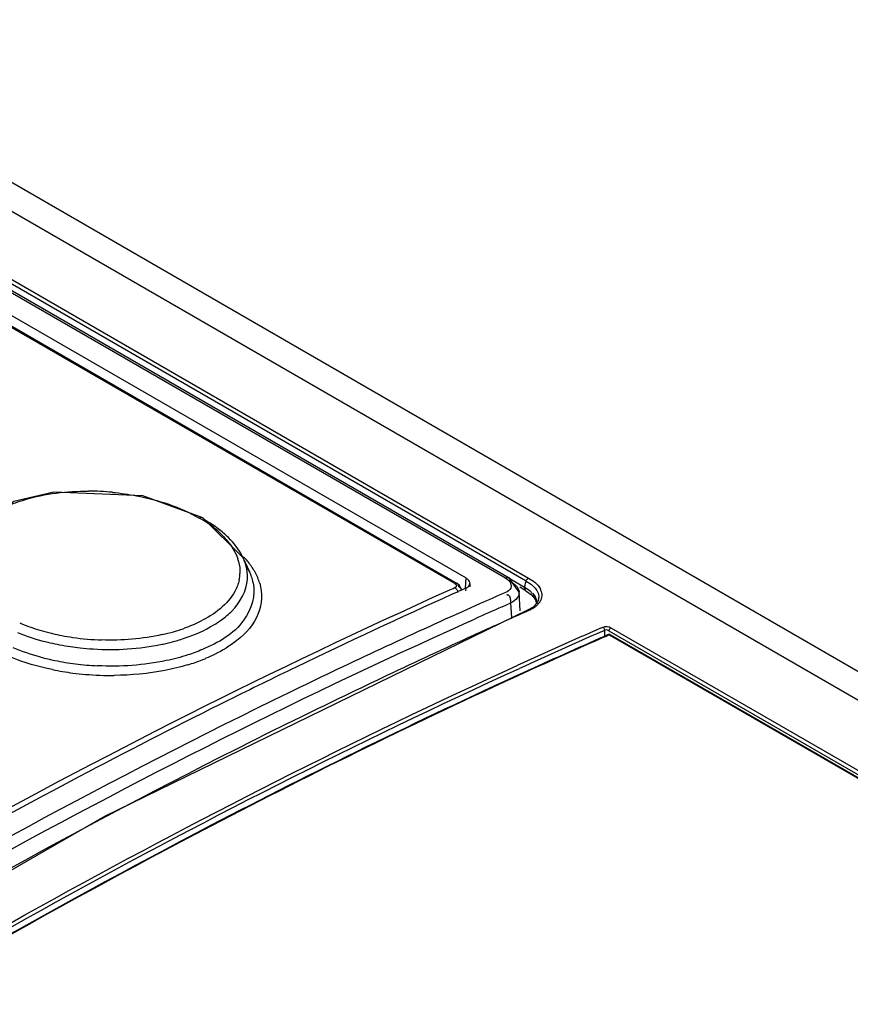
# Model space of a CAD drawing. Header units: inches. Extents: x 0 to 82.7, y 0 to 58.5.
# Tile 69 of 89: x 71.1 to 71.7, y 19.7 to 20.4. Entities that reach past the tile are written whole.
import ezdxf

# ---------------------------------------------------------------- set-up
doc = ezdxf.new("R2010")
doc.units = ezdxf.units.IN
doc.header["$LTSCALE"] = 4.547244
doc.header["$MEASUREMENT"] = 0
doc.layers.get('0').update_dxf_attribs({"linetype": 'CONTINUOUS'})

msp = doc.modelspace()

# ---------------------------------------------------------------- linework, layer by layer
at = {"color": 7, "linetype": 'CONTINUOUS'}
for p, q in [((69.44624, 21.23512), (74.7008, 18.20146)), ((69.42776, 21.22578), (74.6821, 18.19226)), ((69.64693, 21.05168), (71.45049, 20.01042)), ((71.43458, 20.01026), (69.63437, 21.04958)), ((71.43704, 20.0103), (69.63684, 21.04963)), ((71.44895, 20.00822), (69.64539, 21.04948)), ((71.40679, 20.01047), (69.63113, 21.03563)), ((71.39919, 20.00655), (69.62724, 21.02957)), ((69.6289, 21.0296), (71.40085, 20.00659)), ((71.25169, 20.02454), (71.22372, 20.05225)), ((71.25634, 20.01448), (71.25169, 20.02456)), ((71.25349, 20.01961), (71.25627, 20.01461)), ((71.25936, 20.01561), (71.2619, 20.01057)), ((71.40679, 20.01047), (71.40636, 20.00336)), ((71.43699, 20.01019), (71.44783, 20.00394)), ((71.44399, 20.00056), (71.43705, 20.0103)), ((71.39571, 20.00214), (71.39804, 20.00318)), ((71.39804, 20.00318), (71.39919, 20.0037)), ((71.40085, 20.00659), (71.40087, 20.00658)), ((71.40256, 20.00522), (71.40087, 20.00658)), ((71.40387, 20.00202), (71.40197, 20.00116)), ((71.40397, 20.00166), (71.40256, 20.00522)), ((71.40682, 20.00333), (71.40387, 20.00202)), ((71.40682, 20.00333), (71.40671, 20.0015)), ((71.40936, 20.00543), (71.40969, 20.00654)), ((71.40969, 20.00655), (71.40955, 20.00431)), ((71.4486, 20.00155), (71.44448, 20.00393)), ((71.44783, 20.00394), (71.44825, 20.00534)), ((71.44804, 20.00244), (71.44868, 20.00168)), ((71.44825, 20.00534), (71.44853, 20.00681)), ((71.44853, 20.00681), (71.44895, 20.00822)), ((71.44895, 20.00822), (71.45192, 20.00629)), ((71.40027, 20.0004), (71.39736, 19.99909)), ((71.40197, 20.00116), (71.40027, 20.0004)), ((71.44331, 19.99753), (71.44266, 19.9965)), ((71.44477, 19.98767), (71.44398, 20.00061)), ((71.4486, 20.00155), (71.45265, 19.99872)), ((71.45265, 19.99872), (71.45383, 19.99754)), ((71.45385, 19.99752), (71.45383, 19.99754)), ((71.45385, 19.99752), (71.45568, 19.99469)), ((71.4575, 19.99514), (71.45662, 19.99317)), ((71.45749, 19.9951), (71.45749, 19.99509)), ((71.41039, 19.98965), (71.40679, 19.98805)), ((71.41333, 19.99097), (71.41039, 19.98965)), ((71.41691, 19.99256), (71.41333, 19.99097)), ((71.43215, 19.99037), (71.43818, 19.99302)), ((71.43881, 19.98261), (71.43818, 19.99302)), ((71.45375, 19.99021), (71.44982, 19.98798)), ((71.45662, 19.99317), (71.45375, 19.99021)), ((71.45568, 19.99469), (71.45596, 19.99249)), ((71.45801, 19.99318), (71.45606, 19.99108)), ((71.4498, 19.98797), (71.1552, 19.84432)), ((71.40679, 19.98805), (71.40387, 19.98674)), ((71.41037, 19.98068), (71.41338, 19.98203)), ((71.43662, 19.98148), (71.42867, 19.97792)), ((71.40745, 19.97937), (71.41037, 19.98068)), ((71.50069, 19.97545), (71.50242, 19.97621)), ((71.50797, 19.97579), (74.32757, 18.34793)), ((71.41439, 19.97147), (71.41205, 19.9704)), ((71.50178, 19.9732), (71.50366, 19.97402)), ((71.50512, 19.97053), (71.50338, 19.96977)), ((71.50528, 19.9702), (71.50354, 19.96943)), ((71.50354, 19.96943), (71.50528, 19.9702)), ((71.50366, 19.97126), (71.50366, 19.97402)), ((71.50367, 19.96968), (71.50366, 19.97126)), ((71.5068, 19.97127), (71.50512, 19.97053)), ((71.50676, 19.97085), (71.50528, 19.9702)), ((71.50643, 19.97358), (74.32603, 18.34572)), ((71.50676, 19.97085), (74.3184, 18.34747)), ((74.31844, 18.3479), (71.5068, 19.97127)), ((71.1552, 19.84432), (70.8487, 19.66759))]:
    msp.add_line(p, q, dxfattribs=at)
for points in [[(71.22372, 20.05225), (71.18177, 20.06773), (71.11986, 20.0703), (71.09205, 20.06378), (71.05279, 20.0331)], [(71.44895, 20.00822), (71.44923, 20.00909), (71.44978, 20.0099), (71.45049, 20.01042)], [(71.44981, 19.98798), (71.45007, 19.98803), (71.45079, 19.98778)], [(71.50366, 19.97402), (71.50348, 19.97487), (71.50305, 19.97564), (71.50242, 19.97621)], [(71.50797, 19.97579), (71.50729, 19.9753), (71.50674, 19.97453), (71.50643, 19.97358)], [(71.50643, 19.97358), (71.50553, 19.97406), (71.50452, 19.97421), (71.50366, 19.97402)]]:
    msp.add_lwpolyline(points, dxfattribs=at)
for centre, radius, start, end in [((71.14333, 19.89036), 0.18056, 84.47917, 89.75933), ((71.19131, 19.9951), 0.0644, 60.61309, 62.38244), ((71.19211, 19.99651), 0.06278, 52.42207, 60.62012), ((71.17563, 19.96595), 0.09823, 56.28361, 60.03684), ((71.18155, 19.97483), 0.08756, 52.86152, 56.27874), ((71.19165, 19.99598), 0.06348, 48.04565, 52.38887), ((71.21996, 20.01416), 0.02967, 15.27596, 19.29826), ((71.21719, 20.00861), 0.038, 24.80962, 26.3539), ((71.21974, 20.00974), 0.03521, 17.72121, 24.84511), ((71.20537, 19.98156), 0.06393, 40.91185, 43.09044), ((71.20937, 19.985), 0.05866, 37.51022, 40.92842), ((71.21323, 19.98798), 0.05378, 35.0572, 37.49457), ((71.21542, 19.98953), 0.0511, 33.87776, 35.04605), ((71.21793, 19.99119), 0.04809, 30.51688, 33.89955), ((71.22261, 20.01476), 0.02696, 347.97533, 357.25945), ((71.22642, 20.01134), 0.02832, 356.48801, 2.07028), ((71.22328, 19.99916), 0.03643, 19.52548, 24.86139), ((71.22658, 20.00032), 0.03293, 11.9848, 19.53786), ((71.22802, 19.9963), 0.03677, 16.4871, 22.84503), ((73.23405, 15.92013), 4.4734, 114.24132, 115.7768), ((73.1348, 16.13035), 4.22703, 113.71874, 113.97925), ((71.4385, 20.00023), 0.0055, 354.95932, 3.47533), ((71.45034, 19.99699), 0.0074, 345.16844, 0.98924), ((73.15014, 16.09781), 4.25482, 113.81436, 114.09095), ((71.44009, 20.01153), 0.02604, 293.61949, 298.63331), ((71.44666, 19.99233), 0.00978, 1.92888, 14.48682), ((71.4495, 19.99945), 0.01058, 323.60903, 329.97177), ((71.45041, 19.99892), 0.00952, 329.99004, 335.92416), ((73.20811, 16.02089), 4.33872, 113.89704, 114.09795), ((71.14862, 20.10382), 0.13531, 247.16123, 252.73821), ((71.15316, 20.11787), 0.15007, 252.67635, 255.45036), ((71.17079, 20.08696), 0.11851, 287.92525, 289.75333), ((71.19323, 20.0408), 0.07367, 301.11221, 306.03813), ((73.22535, 15.98244), 4.38086, 114.21243, 114.41739), ((73.24569, 15.99265), 4.3483, 113.65988, 114.48967), ((71.15495, 20.12471), 0.15714, 255.44235, 256.79994), ((71.15661, 20.13184), 0.16447, 256.80581, 259.06386), ((71.15817, 20.13992), 0.1727, 259.06385, 261.67815), ((71.15922, 20.14714), 0.17998, 261.68135, 268.08374), ((71.16485, 20.10739), 0.13979, 282.6159, 284.25989), ((71.16742, 20.09755), 0.12962, 284.23201, 287.8999), ((71.16976, 20.09142), 0.12963, 286.20191, 288.40235), ((73.25625, 15.97184), 4.3691, 113.67596, 114.50187), ((73.25684, 15.97989), 4.35818, 113.72445, 114.53856), ((73.25648, 15.98019), 4.35739, 113.72152, 114.53574), ((71.15464, 20.12674), 0.1657, 255.78023, 256.9678), ((71.1562, 20.13356), 0.17269, 256.97438, 259.23614), ((71.15769, 20.14137), 0.18064, 259.23479, 261.63766), ((71.1585, 20.14679), 0.18612, 261.63365, 263.71969), ((71.15882, 20.14964), 0.18899, 263.71812, 266.49633), ((71.16374, 20.11453), 0.15352, 281.77709, 282.51932), ((71.16572, 20.10587), 0.14464, 282.49645, 285.44775), ((71.16809, 20.09709), 0.13554, 285.47086, 286.21178), ((71.15595, 20.12535), 0.17593, 255.107, 258.43565), ((71.1788, 20.06679), 0.12176, 291.42273, 292.72179), ((71.15888, 20.13971), 0.19058, 258.43884, 262.78514), ((71.15998, 20.14788), 0.19883, 262.76628, 267.20423), ((71.17426, 20.07869), 0.1345, 286.87307, 291.37162), ((73.29872, 15.7853), 4.62294, 115.77192, 116.42139), ((71.15799, 20.13992), 0.19724, 258.56337, 262.76685), ((71.15965, 20.15218), 0.20961, 262.73944, 265.15928), ((71.16001, 20.15611), 0.21356, 265.15227, 270.49422), ((73.38769, 15.60765), 4.82163, 116.42883, 119.04972)]:
    msp.add_arc(centre, radius, start, end, dxfattribs=at)
for points, knots in [([(71.08704, 20.06029), (71.0911, 20.0621), (71.10941, 20.06872), (71.12911, 20.07098), (71.14409, 20.07092)], [0, 0, 0, 0, 0.22877, 1, 1, 1, 1]), ([(71.1607, 20.07008), (71.16631, 20.06954), (71.18717, 20.06653), (71.20779, 20.05995), (71.22116, 20.05216)], [0, 0, 0, 0, 0.266874, 1, 1, 1, 1]), ([(71.22369, 20.05219), (71.22333, 20.05239), (71.22244, 20.05258), (71.22157, 20.05235), (71.22116, 20.05216)], [0, 0, 0, 0, 0.470128, 1, 1, 1, 1]), ([(71.22469, 20.05105), (71.2246, 20.05129), (71.22433, 20.05175), (71.22391, 20.05207), (71.22369, 20.05219)], [0, 0, 0, 0, 0.510065, 1, 1, 1, 1]), ([(71.24898, 20.00914), (71.24837, 20.00631), (71.24343, 19.99361), (71.23156, 19.98501), (71.22218, 19.98027)], [0, 0, 0, 0, 0.216095, 1, 1, 1, 1]), ([(71.23657, 19.98123), (71.23921, 19.98315), (71.24794, 19.9904), (71.25418, 20.00147), (71.25468, 20.00961)], [0, 0, 0, 0, 0.286454, 1, 1, 1, 1]), ([(71.40935, 20.00804), (71.4091, 20.00852), (71.40833, 20.00946), (71.40735, 20.01015), (71.40679, 20.01047)], [0, 0, 0, 0, 0.456432, 1, 1, 1, 1]), ([(71.43458, 20.01026), (71.43501, 20.01045), (71.43585, 20.01072), (71.43681, 20.01074), (71.43718, 20.01057)], [0, 0, 0, 0, 0.537172, 1, 1, 1, 1]), ([(71.43458, 20.01026), (71.43534, 20.00979), (71.43761, 20.00838), (71.43903, 20.00486), (71.43811, 20.00326)], [0, 0, 0, 0, 0.325099, 1, 1, 1, 1]), ([(71.43719, 20.01056), (71.43748, 20.01042), (71.43797, 20.00946), (71.43752, 20.00857), (71.43727, 20.00803)], [0, 0, 0, 0, 0.350072, 1, 1, 1, 1]), ([(71.45049, 20.01042), (71.45366, 20.00862), (71.45918, 20.00475), (71.46019, 19.99747), (71.4591, 19.99504)], [0, 0, 0, 0, 0.577382, 1, 1, 1, 1]), ([(70.9148, 19.75175), (70.95464, 19.77534), (71.11139, 19.8654), (71.27301, 19.94708), (71.39571, 20.00214)], [0, 0, 0, 0, 0.256087, 1, 1, 1, 1]), ([(71.25879, 20.00716), (71.26063, 19.99843), (71.25356, 19.97577), (71.23425, 19.96521), (71.22335, 19.96059)], [0, 0, 0, 0, 0.429692, 1, 1, 1, 1]), ([(71.26327, 20.00673), (71.26525, 20.00002), (71.26439, 19.98364), (71.25365, 19.97188), (71.24738, 19.96687)], [0, 0, 0, 0, 0.46565, 1, 1, 1, 1]), ([(71.39919, 20.00655), (71.39948, 20.00668), (71.40005, 20.00685), (71.40063, 20.00671), (71.40085, 20.00659)], [0, 0, 0, 0, 0.556571, 1, 1, 1, 1]), ([(71.39919, 20.00655), (71.3996, 20.00632), (71.40032, 20.00582), (71.40038, 20.00486), (71.40022, 20.00456)], [0, 0, 0, 0, 0.57432, 1, 1, 1, 1]), ([(71.40022, 20.00456), (71.40012, 20.00438), (71.39981, 20.00403), (71.39942, 20.0038), (71.39919, 20.0037)], [0, 0, 0, 0, 0.452813, 1, 1, 1, 1]), ([(71.39919, 20.0037), (71.39975, 20.00338), (71.40069, 20.00242), (71.40126, 20.00124), (71.40145, 20.00062)], [0, 0, 0, 0, 0.499267, 1, 1, 1, 1]), ([(71.40087, 20.00658), (71.40111, 20.00643), (71.40157, 20.00587), (71.40166, 20.00517), (71.40166, 20.00479)], [0, 0, 0, 0, 0.426663, 1, 1, 1, 1]), ([(71.40166, 20.00479), (71.40211, 20.00453), (71.40293, 20.00395), (71.40364, 20.00324), (71.40393, 20.00284)], [0, 0, 0, 0, 0.509719, 1, 1, 1, 1]), ([(71.40682, 20.00334), (71.40737, 20.00358), (71.40834, 20.00414), (71.40912, 20.00498), (71.40936, 20.00543)], [0, 0, 0, 0, 0.544471, 1, 1, 1, 1]), ([(71.40969, 20.00654), (71.4097, 20.00679), (71.40966, 20.00731), (71.40947, 20.0078), (71.40935, 20.00804)], [0, 0, 0, 0, 0.484047, 1, 1, 1, 1]), ([(71.44334, 20.00292), (71.44352, 20.00254), (71.44383, 20.00177), (71.44396, 20.00096), (71.44399, 20.00056)], [0, 0, 0, 0, 0.512009, 1, 1, 1, 1]), ([(71.44783, 20.00394), (71.44779, 20.00367), (71.44779, 20.00316), (71.44794, 20.00266), (71.44804, 20.00244)], [0, 0, 0, 0, 0.523639, 1, 1, 1, 1]), ([(71.45192, 20.00629), (71.45279, 20.00563), (71.45557, 20.00328), (71.45769, 19.99971), (71.45773, 19.99712)], [0, 0, 0, 0, 0.29662, 1, 1, 1, 1]), ([(71.43651, 19.99843), (71.43633, 19.99853), (71.4359, 19.99868), (71.43544, 19.99859), (71.43522, 19.99851)], [0, 0, 0, 0, 0.468688, 1, 1, 1, 1]), ([(71.44398, 19.99974), (71.44394, 19.99936), (71.4438, 19.9986), (71.4435, 19.99788), (71.44331, 19.99753)], [0, 0, 0, 0, 0.490711, 1, 1, 1, 1]), ([(71.45186, 20.00123), (71.45207, 20.001), (71.45243, 20.00049), (71.45265, 19.9999), (71.45271, 19.9996)], [0, 0, 0, 0, 0.499752, 1, 1, 1, 1]), ([(71.45362, 19.99742), (71.45354, 19.99763), (71.45364, 19.99829), (71.45405, 19.99875), (71.45431, 19.99902)], [0, 0, 0, 0, 0.371388, 1, 1, 1, 1]), ([(71.45606, 19.99108), (71.45555, 19.99063), (71.45442, 19.98976), (71.45321, 19.98903), (71.45256, 19.98867)], [0, 0, 0, 0, 0.482738, 1, 1, 1, 1]), ([(71.40387, 19.98674), (71.36364, 19.96868), (71.20007, 19.8922), (71.04116, 19.80586), (70.92395, 19.736)], [0, 0, 0, 0, 0.244246, 1, 1, 1, 1]), ([(70.92805, 19.72889), (70.96768, 19.75252), (71.12383, 19.84276), (71.28501, 19.9244), (71.40745, 19.97937)], [0, 0, 0, 0, 0.255812, 1, 1, 1, 1]), ([(71.41205, 19.9704), (71.37203, 19.9522), (71.20915, 19.87518), (71.0508, 19.78866), (70.93386, 19.71884)], [0, 0, 0, 0, 0.244021, 1, 1, 1, 1]), ([(71.24738, 19.96687), (71.24262, 19.96308), (71.23544, 19.95876), (71.22788, 19.95534), (71.22583, 19.95448)], [0, 0, 0, 0, 0.732125, 1, 1, 1, 1]), ([(70.573, 19.44062), (70.64426, 19.49156), (70.92199, 19.68126), (71.21681, 19.84665), (71.44319, 19.94976)], [0, 0, 0, 0, 0.260429, 1, 1, 1, 1]), ([(70.57441, 19.43851), (70.64564, 19.48942), (70.92329, 19.67905), (71.21801, 19.84437), (71.44429, 19.94749)], [0, 0, 0, 0, 0.260415, 1, 1, 1, 1]), ([(71.44687, 19.94445), (71.37351, 19.91097), (71.07131, 19.76287), (70.78487, 19.58347), (70.57688, 19.43458)], [0, 0, 0, 0, 0.239668, 1, 1, 1, 1]), ([(71.44703, 19.94412), (71.37367, 19.91064), (71.07142, 19.76253), (70.78494, 19.58312), (70.57692, 19.4342)], [0, 0, 0, 0, 0.239665, 1, 1, 1, 1])]:
    msp.add_open_spline(points, degree=3, knots=knots, dxfattribs=at)
for points in [[(71.23409, 20.04318), (71.23642, 20.04108), (71.23862, 20.03882), (71.24062, 20.03641)], [(71.24146, 20.03857), (71.23925, 20.04074), (71.23688, 20.04276), (71.23441, 20.04463)], [(71.24062, 20.03641), (71.2437, 20.0327), (71.24637, 20.02851), (71.24796, 20.02397)], [(71.25124, 20.02548), (71.24882, 20.03036), (71.24535, 20.03476), (71.24146, 20.03857)], [(71.24858, 20.02198), (71.24933, 20.01923), (71.24967, 20.01632), (71.24954, 20.01347)], [(71.25472, 20.01236), (71.25462, 20.0151), (71.25411, 20.01785), (71.25328, 20.02046)], [(71.43811, 20.00326), (71.43733, 20.00191), (71.43589, 20.001), (71.43449, 20.00033)], [(71.43912, 20.00725), (71.44082, 20.00616), (71.44244, 20.00472), (71.44334, 20.00292)], [(71.44783, 20.00394), (71.44925, 20.00316), (71.4508, 20.00245), (71.45186, 20.00123)], [(71.43818, 19.99302), (71.4383, 19.99491), (71.43814, 19.99748), (71.43651, 19.99843)], [(71.44266, 19.9965), (71.44152, 19.99499), (71.43988, 19.99385), (71.43818, 19.99302)], [(71.45338, 19.99976), (71.45463, 19.99834), (71.45565, 19.99661), (71.45612, 19.99477)], [(71.21069, 19.96842), (71.21784, 19.9708), (71.22484, 19.97382), (71.23129, 19.97773)], [(71.22218, 19.98027), (71.21851, 19.97842), (71.21471, 19.97682), (71.21084, 19.97543)], [(71.50242, 19.97621), (71.50413, 19.97693), (71.50635, 19.97669), (71.50797, 19.97579)], [(71.09462, 19.97239), (71.1009, 19.96986), (71.10738, 19.96778), (71.11394, 19.96612)], [(71.19539, 19.97098), (71.18161, 19.9679), (71.16731, 19.96678), (71.1532, 19.96725)], [(71.11073, 19.95533), (71.10419, 19.95707), (71.09774, 19.95921), (71.09148, 19.96179)], [(71.14727, 19.961), (71.16321, 19.96003), (71.17944, 19.96098), (71.19507, 19.96424)], [(71.11888, 19.94659), (71.10899, 19.9486), (71.09922, 19.95146), (71.08986, 19.95523)], [(71.2132, 19.95683), (71.20829, 19.95525), (71.20328, 19.95394), (71.19823, 19.95288)], [(71.22335, 19.96059), (71.22003, 19.95918), (71.21663, 19.95794), (71.2132, 19.95683)], [(71.19823, 19.95288), (71.18255, 19.94957), (71.16629, 19.94851), (71.15028, 19.94929)], [(71.21329, 19.94998), (71.20804, 19.94838), (71.20268, 19.94708), (71.19729, 19.94603)], [(71.19729, 19.94603), (71.18564, 19.94376), (71.17372, 19.94266), (71.16185, 19.94256)]]:
    msp.add_open_spline(points, degree=3, dxfattribs=at)

doc.saveas('drawing.dxf')
